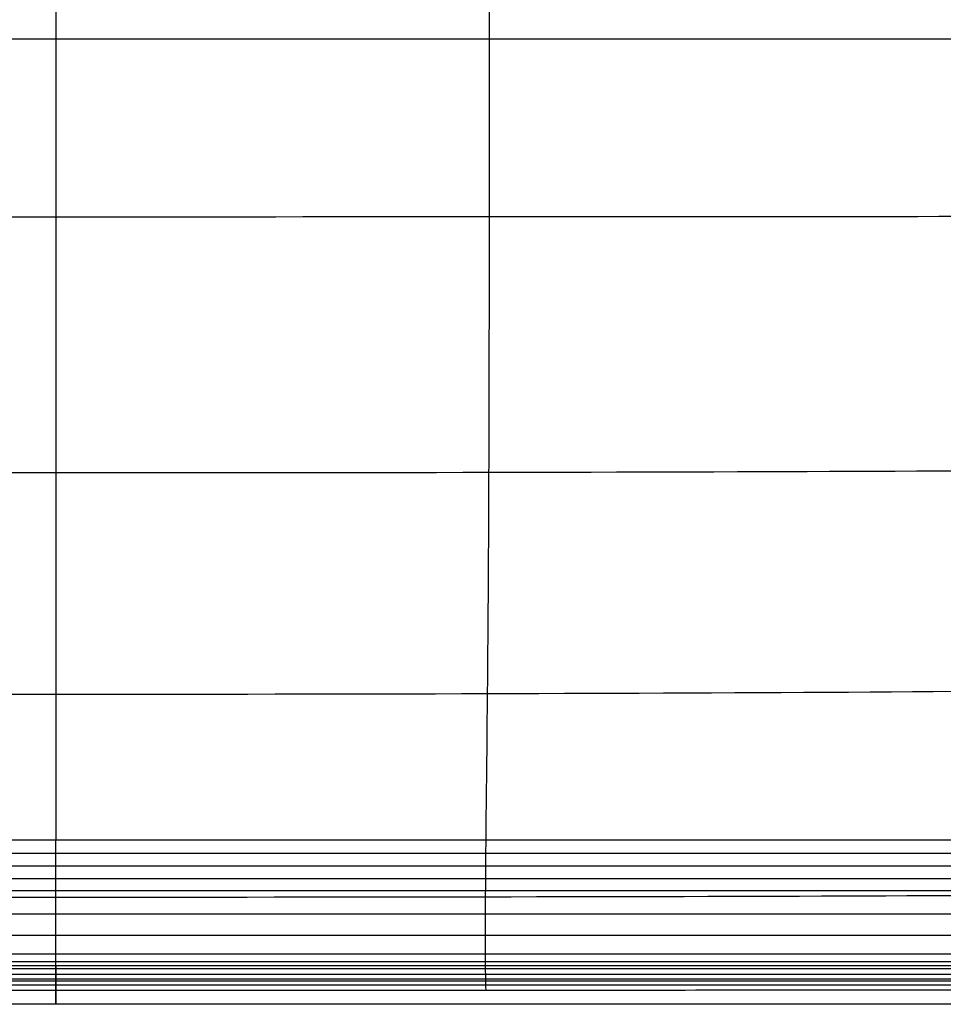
# Model space of a CAD drawing. Header units: millimetres. Extents: x -750 to 750, y -400 to 400.
# Tile 15 of 28: x -15 to 367, y -400 to 8. Entities that reach past the tile are written whole.
import ezdxf

# ---------------------------------------------------------------- set-up
doc = ezdxf.new("R2010")
doc.units = ezdxf.units.MM
doc.header["$MEASUREMENT"] = 0
doc.layers.add('Nakki long ottoman', color=7, linetype='Continuous', true_color=0x8b7583)

msp = doc.modelspace()

# ---------------------------------------------------------------- linework, layer by layer
at = {"layer": 'Nakki long ottoman'}
for p, q in [((0, 332, 270), (0, -332, 270)), ((-682, 0, 270), (682, 0, 270))]:
    msp.add_line(p, q, dxfattribs=at)
for points, knots in [([(178.12, -394.08, 332.72), (177.93, -387.12, 359.16), (177.72, -362.29, 420.28), (178.89, -270.62, 444.38), (179.41, -179.83, 454.06), (179.56, -87.25, 460.28), (179.56, 87.25, 460.28), (179.4, 179.83, 454.06), (178.89, 270.62, 444.38), (177.71, 362.28, 420.28), (177.92, 387.12, 359.16), (178.11, 394.08, 332.72)], [6.978471, 6.978471, 6.978471, 6.978471, 77.777778, 155.555556, 233.333333, 311.111111, 388.888889, 466.666667, 544.444444, 622.222222, 693.021479, 693.021479, 693.021479, 693.021479]), ([(-742.19, -72.02, 333), (-733.5, -71.84, 361.36), (-702.19, -71.68, 425.93), (-597.75, -72.85, 444.93), (-496.85, -73.38, 454.98), (-193.47, -73.64, 460.1), (193.46, -73.64, 460.1), (496.84, -73.39, 454.98), (597.74, -72.86, 444.93), (702.18, -71.69, 425.93), (733.49, -71.85, 361.36), (742.18, -72.03, 333)], [6.742838, 6.742838, 6.742838, 6.742838, 77.777778, 155.555556, 233.333333, 311.111111, 388.888889, 466.666667, 544.444444, 622.222222, 693.256984, 693.256984, 693.256984, 693.256984]), ([(-742.27, -171.66, 333), (-733.85, -170.96, 361.31), (-702.69, -170.53, 425.82), (-596.25, -175.99, 443.69), (-495.93, -178.51, 450.94), (-193.4, -179.74, 453.99), (193.39, -179.74, 453.99), (495.92, -178.51, 450.94), (596.25, -176, 443.69), (702.68, -170.54, 425.82), (733.84, -170.97, 361.31), (742.26, -171.67, 333)], [6.751445, 6.751445, 6.751445, 6.751445, 77.777778, 155.555556, 233.333333, 311.111111, 388.888889, 466.666667, 544.444444, 622.222222, 693.248369, 693.248369, 693.248369, 693.248369]), ([(-742.43, -255.16, 332.99), (-734.65, -256.18, 360.8), (-703.62, -259.46, 423.71), (-591.65, -266.08, 437.57), (-493.18, -269.65, 441.23), (-193.17, -271.55, 441.98), (193.17, -271.55, 441.98), (493.18, -269.66, 441.23), (591.65, -266.09, 437.57), (703.62, -259.47, 423.71), (734.65, -256.19, 360.81), (742.43, -255.17, 332.99)], [6.852411, 6.852411, 6.852411, 6.852411, 77.777778, 155.555556, 233.333333, 311.111111, 388.888889, 466.666667, 544.444444, 622.222222, 693.147395, 693.147395, 693.147395, 693.147395]), ([(0, -390.39, 317.16), (0, -390.12, 316.13), (0, -389.82, 315.1), (0, -388.93, 312.3), (0, -388.29, 310.55), (0, -386.85, 307.11), (0, -386.05, 305.44), (0, -384.3, 302.16), (0, -383.35, 300.58), (0, -381.29, 297.5), (0, -380.2, 296.02), (0, -376.7, 291.73), (0, -374.13, 289.13), (0, -368.58, 284.35), (0, -365.56, 282.14), (0, -359.41, 278.26), (0, -356.18, 276.53), (0, -351.22, 274.32), (0, -349.55, 273.65), (0, -346.15, 272.45), (0, -344.43, 271.92), (0, -340.94, 271.02), (0, -339.18, 270.66), (0, -335.62, 270.15), (0, -333.8, 270), (0, -332, 270)], [8.037534, 8.037534, 8.037534, 8.037534, 11.264692, 11.264692, 16.897038, 16.897038, 22.529384, 22.529384, 28.16173, 28.16173, 33.794075, 33.794075, 45.058767, 45.058767, 56.323459, 56.323459, 67.588151, 67.588151, 73.220497, 73.220497, 78.852843, 78.852843, 84.485189, 84.485189, 90.117534, 90.117534, 90.117534, 90.117534]), ([(-740.5, -337.48, 332.86), (-731.91, -342.22, 353.82), (-699.13, -352.87, 400.2), (-584.21, -353.1, 405.97), (-489.29, -354.53, 407.15), (-192.82, -355.61, 407.12), (192.82, -355.61, 407.12), (489.28, -354.53, 407.15), (584.21, -353.1, 405.97), (699.19, -352.88, 400.2), (731.49, -342.16, 353.74), (740.02, -337.42, 332.76)], [8.709013, 8.709013, 8.709013, 8.709013, 77.777778, 155.555556, 233.333333, 311.111111, 388.888889, 466.666667, 544.444444, 622.222222, 691.406529, 691.406529, 691.406529, 691.406529]), ([(-679.76, -391.82, 333), (-679.63, -391.83, 333), (-679.5, -391.84, 333), (-679.38, -391.85, 333), (-678.78, -391.9, 333), (-678.18, -391.95, 333), (-677.58, -392, 333), (-673.73, -392.31, 333), (-669.84, -392.56, 332.98), (-662.13, -392.98, 332.94), (-658.24, -393.15, 332.92), (-650.51, -393.43, 332.87), (-646.64, -393.54, 332.85), (-638.9, -393.71, 332.81), (-635.03, -393.78, 332.8), (-627.29, -393.89, 332.77), (-623.42, -393.92, 332.77), (-615.67, -393.97, 332.75), (-611.8, -393.99, 332.75), (-600.19, -394.02, 332.74), (-592.45, -394.01, 332.74), (-584.7, -394, 332.75), (-563.28, -393.98, 332.75), (-541.85, -393.98, 332.75), (-509.72, -393.99, 332.75), (-499, -394, 332.75), (-477.58, -394.01, 332.74), (-466.87, -394.01, 332.74), (-456.16, -394.02, 332.74), (-409.82, -394.03, 332.74), (-363.48, -394.05, 332.73), (-270.8, -394.07, 332.73), (-224.46, -394.07, 332.73), (-178.12, -394.08, 332.72), (-59.37, -394.09, 332.72), (59.37, -394.09, 332.72), (178.12, -394.08, 332.72), (224.46, -394.08, 332.73), (270.8, -394.07, 332.73), (363.48, -394.05, 332.73), (409.82, -394.04, 332.74), (456.16, -394.02, 332.74), (466.87, -394.02, 332.74), (477.58, -394.01, 332.74), (499, -394, 332.74), (509.72, -394, 332.75), (541.85, -393.99, 332.75), (563.28, -393.99, 332.75), (584.7, -394.01, 332.74), (592.36, -394.01, 332.74), (600.02, -394.02, 332.74), (611.51, -394, 332.75), (615.34, -393.98, 332.75), (623, -393.93, 332.76), (626.83, -393.89, 332.77), (634.49, -393.79, 332.8), (638.32, -393.72, 332.81), (645.98, -393.55, 332.85), (649.81, -393.44, 332.87), (657.45, -393.16, 332.92), (661.3, -392.99, 332.94), (668.92, -392.57, 332.98), (672.78, -392.31, 333), (676.58, -392, 333), (677.34, -391.94, 333), (678.1, -391.87, 333), (678.85, -391.8, 333), (679.16, -391.78, 333), (679.46, -391.75, 333), (679.76, -391.72, 333)], [0, 0, 0, 0, 0.385632, 0.385632, 0.385632, 2.190304, 2.190304, 2.190304, 13.764727, 13.764727, 25.356403, 25.356403, 36.982634, 36.982634, 48.609297, 48.609297, 60.234643, 60.234643, 71.860111, 71.860111, 95.111045, 95.111045, 95.111045, 159.384489, 159.384489, 191.521228, 191.521228, 223.657968, 223.657968, 223.657968, 362.678026, 362.678026, 501.698084, 501.698084, 501.698084, 857.929047, 857.929047, 857.929047, 996.94912, 996.94912, 1135.969193, 1135.969193, 1135.969193, 1168.105904, 1168.105904, 1200.242614, 1200.242614, 1264.516036, 1264.516036, 1264.516036, 1287.516757, 1287.516757, 1299.017038, 1299.017038, 1310.517599, 1310.517599, 1322.020792, 1322.020792, 1333.52202, 1333.52202, 1344.986943, 1344.986943, 1356.437693, 1356.437693, 1356.437693, 1358.724388, 1358.724388, 1358.724388, 1359.632674, 1359.632674, 1359.632674, 1359.632674])]:
    msp.add_open_spline(points, degree=3, knots=knots, dxfattribs=at)
for points, degree in [([(662, -332, 270), (0, -332, 270), (-662, -332, 270)], 2), ([(-663.6, -337.4, 270.41), (0, -337.4, 270.41), (663.6, -337.4, 270.41)], 2), ([(-665.16, -342.68, 271.47), (0, -342.68, 271.47), (665.16, -342.68, 271.47)], 2), ([(-666.69, -347.85, 273.05), (0, -347.85, 273.05), (666.69, -347.85, 273.05)], 2), ([(-668.18, -352.88, 275.06), (0, -352.88, 275.06), (668.18, -352.88, 275.06)], 2), ([(-671.02, -362.49, 280.2), (0, -362.49, 280.2), (671.02, -362.49, 280.2)], 2), ([(-673.65, -371.35, 286.74), (0, -371.35, 286.74), (673.65, -371.35, 286.74)], 2), ([(-675.92, -379.03, 294.59), (0, -379.03, 294.59), (675.92, -379.03, 294.59)], 2), ([(-676.89, -382.32, 299.04), (0, -382.32, 299.04), (676.89, -382.32, 299.04)], 2), ([(679.76, -384, 325), (226.59, -384, 325), (-226.59, -384, 325), (-679.76, -384, 325)], 3), ([(679.76, -384, 325), (226.59, -384, 325), (-226.59, -384, 325), (-679.76, -384, 325)], 3), ([(-678.45, -387.57, 308.83), (0, -387.57, 308.83), (678.45, -387.57, 308.83)], 2), ([(-677.74, -385.18, 303.8), (0, -385.18, 303.8), (677.74, -385.18, 303.8)], 2), ([(679.28, -390.39, 317.16), (0, -390.39, 317.16), (-679.28, -390.39, 317.16)], 2), ([(-679.02, -389.5, 314.08), (0, -389.5, 314.08), (679.02, -389.5, 314.08)], 2), ([(679.76, -392, 317), (226.59, -392, 317), (-226.59, -392, 317), (-679.76, -392, 317)], 3), ([(679.76, -392, 333), (226.59, -392, 333), (-226.59, -392, 333), (-679.76, -392, 333)], 3), ([(676.58, -392, 333), (225.19, -392, 333), (-226.19, -392, 333), (-677.57, -392, 333)], 3), ([(679.76, -400, 325), (226.59, -400, 325), (-226.59, -400, 325), (-679.76, -400, 325)], 3)]:
    msp.add_open_spline(points, degree=degree, dxfattribs=at)
for points, weights, knots in [([(0, -392, 317), (0, -400, 317), (0, -400, 325), (0, -400, 333), (0, -392, 333), (0, -384, 333), (0, -384, 325), (0, -384, 317), (0, -392, 317)], [1, 0.707106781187, 1, 0.707106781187, 1, 0.707106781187, 1, 0.707106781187, 1], [0, 0, 0, 12.566371, 12.566371, 25.132741, 25.132741, 37.699112, 37.699112, 50.265482, 50.265482, 50.265482]), ([(0, -394.09, 332.72), (0, -393.06, 333), (0, -392, 333), (0, -384, 333), (0, -384, 325), (0, -384, 318.47), (0, -390.39, 317.16)], [0.914206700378, 0.94780025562, 1, 0.707106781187, 1, 0.747454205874, 0.930421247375], [22.893149, 22.893149, 22.893149, 25.132741, 25.132741, 37.699112, 37.699112, 48.534406, 48.534406, 48.534406])]:
    msp.add_rational_spline(points, weights, degree=2, knots=knots, dxfattribs=at)

doc.saveas('drawing.dxf')
